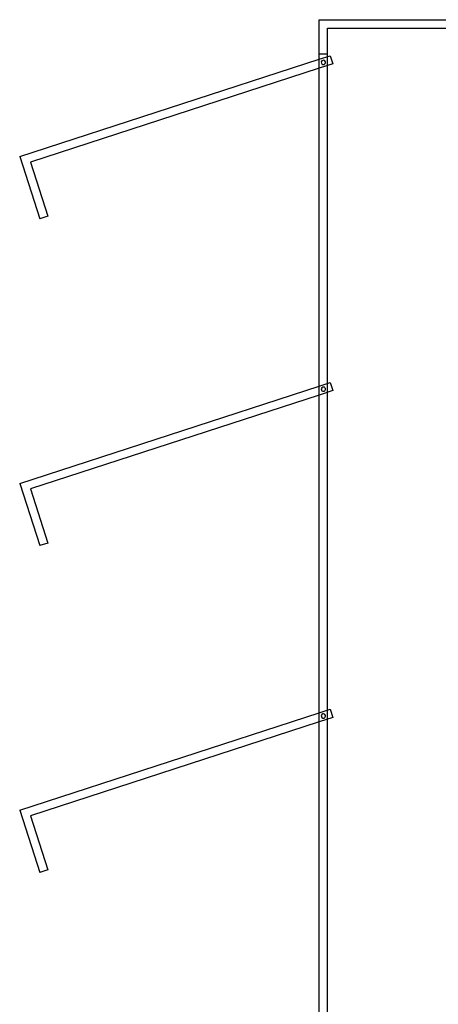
# Model space of a CAD drawing. Header units: millimetres. Extents: x -376 to 315, y -690 to 690.
# Tile 12 of 20: x -376 to -130, y 113 to 690. Entities that reach past the tile are written whole.
import ezdxf

# ---------------------------------------------------------------- set-up
doc = ezdxf.new("R2010")
doc.units = ezdxf.units.MM
doc.layers.add('MAIN-1', color=7, linetype='Continuous')
doc.layers.add('MAIN-2', color=7, linetype='Continuous')

msp = doc.modelspace()

# ---------------------------------------------------------------- linework, layer by layer
at = {"layer": 'MAIN-1'}
for p, q in [((-200, -690), (-200, 690)), ((-200, 690), (200, 690)), ((-375.58, 609.77), (-200, 666.82)), ((-200, 661.56), (-369.28, 606.56)), ((-375.58, 609.77), (-363.75, 573.36)), ((-369.28, 606.56), (-358.99, 574.9)), ((-358.99, 574.9), (-363.75, 573.36)), ((-375.58, 418.34), (-200, 475.39)), ((-200, 470.13), (-369.28, 415.13)), ((-375.58, 418.34), (-363.75, 381.93)), ((-369.28, 415.13), (-358.99, 383.47)), ((-358.99, 383.47), (-363.75, 381.93)), ((-375.58, 226.91), (-200, 283.96)), ((-200, 278.7), (-369.28, 223.7)), ((-375.58, 226.91), (-363.75, 190.5)), ((-369.28, 223.7), (-358.99, 192.04)), ((-358.99, 192.04), (-363.75, 190.5))]:
    msp.add_line(p, q, dxfattribs=at)
at = {"layer": 'MAIN-2'}
for p, q in [((-200, 690), (-200, 690)), ((-195, -685), (-195, 685)), ((-195, 685), (195, 685)), ((-195, 685), (-195, 685)), ((-200, 670), (-195, 670)), ((-200, 670), (-200, 670)), ((-195, 670), (-195, 670)), ((-200, 666.82), (-193.52, 668.92)), ((-191.97, 664.17), (-200, 661.56)), ((-197.89, 666.19), (-197.89, 666.19)), ((-197.89, 666.19), (-197.89, 666.19)), ((-197.11, 663.81), (-197.11, 663.81)), ((-197.11, 663.81), (-197.11, 663.81)), ((-193.52, 668.92), (-191.97, 664.17)), ((-193.52, 668.92), (-193.52, 668.92)), ((-191.97, 664.17), (-191.97, 664.17)), ((-375.58, 609.77), (-375.58, 609.77)), ((-369.28, 606.56), (-369.28, 606.56)), ((-363.75, 573.36), (-363.75, 573.36)), ((-358.99, 574.9), (-358.99, 574.9)), ((-200, 475.39), (-193.52, 477.49)), ((-197.89, 474.76), (-197.89, 474.76)), ((-197.89, 474.76), (-197.89, 474.76)), ((-193.52, 477.49), (-191.97, 472.74)), ((-193.52, 477.49), (-193.52, 477.49)), ((-191.97, 472.74), (-200, 470.13)), ((-197.11, 472.38), (-197.11, 472.38)), ((-197.11, 472.38), (-197.11, 472.38)), ((-191.97, 472.74), (-191.97, 472.74)), ((-375.58, 418.34), (-375.58, 418.34)), ((-369.28, 415.13), (-369.28, 415.13)), ((-363.75, 381.93), (-363.75, 381.93)), ((-358.99, 383.47), (-358.99, 383.47)), ((-200, 283.96), (-193.52, 286.07)), ((-197.89, 283.33), (-197.89, 283.33)), ((-197.89, 283.33), (-197.89, 283.33)), ((-193.52, 286.07), (-191.97, 281.31)), ((-193.52, 286.07), (-193.52, 286.07)), ((-191.97, 281.31), (-200, 278.7)), ((-197.11, 280.95), (-197.11, 280.95)), ((-197.11, 280.95), (-197.11, 280.95)), ((-191.97, 281.31), (-191.97, 281.31)), ((-375.58, 226.91), (-375.58, 226.91)), ((-369.28, 223.7), (-369.28, 223.7)), ((-363.75, 190.5), (-363.75, 190.5)), ((-358.99, 192.04), (-358.99, 192.04))]:
    msp.add_line(p, q, dxfattribs=at)
for centre, start, end in [((-197.5, 665), 107.99997, 288), ((-197.5, 665), 288, 107.99997), ((-197.5, 473.57), 107.99997, 288), ((-197.5, 473.57), 288, 107.99997), ((-197.5, 282.14), 107.99997, 288), ((-197.5, 282.14), 288, 107.99997)]:
    msp.add_arc(centre, 1.25, start, end, dxfattribs=at)

doc.saveas('drawing.dxf')
